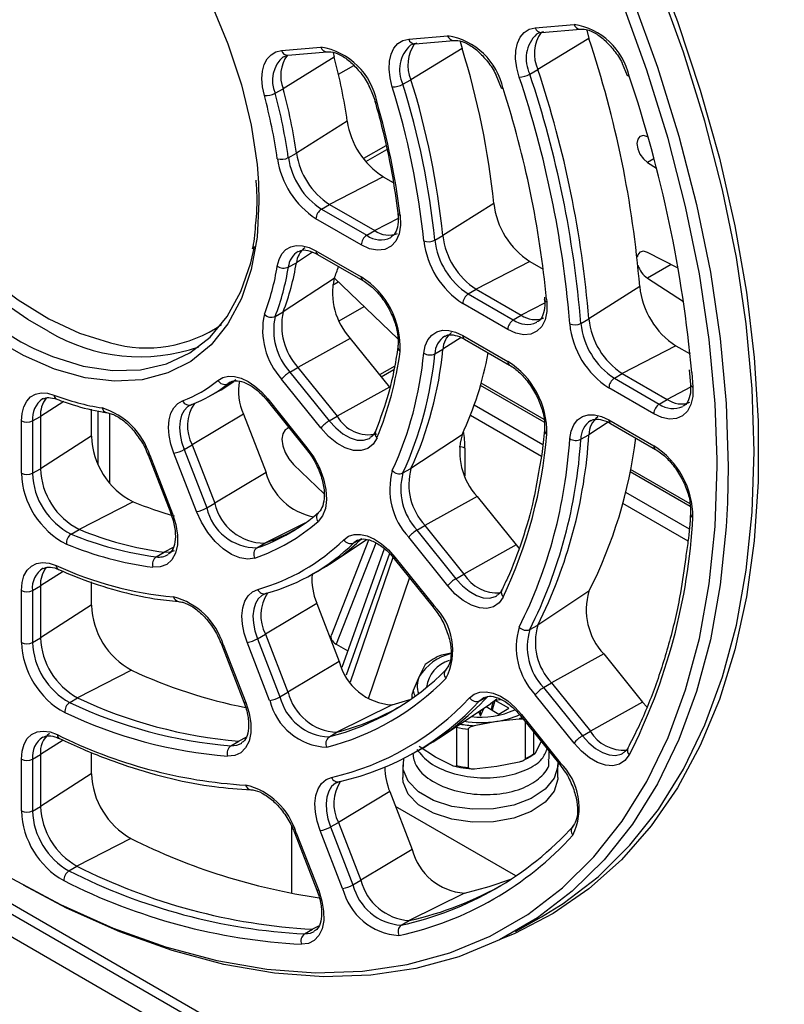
# Paper-space layout 'Sheet1' of a CAD drawing. Header units: millimetres. Extents: x -7 to 420, y -21 to 297.
# Tile 66 of 105: x 277 to 286, y 168 to 180. Entities that reach past the tile are written whole.
import ezdxf

# ---------------------------------------------------------------- set-up
doc = ezdxf.new("R2010")
doc.units = ezdxf.units.MM

psp = doc.layouts.new('Sheet1')

# ---------------------------------------------------------------- linework, layer by layer
at = {"color": 7, "linetype": 'Continuous', "lineweight": 25}
for p, q in [((283.12, 180.068), (283.612, 180.112)), ((283.2, 180.009), (283.692, 180.053)), ((283.772, 180.04), (283.8, 179.934)), ((281.52, 179.924), (282.013, 179.969)), ((281.6, 179.866), (282.093, 179.91)), ((282.172, 179.897), (282.195, 179.808)), ((283.8, 179.934), (283.154, 179.541)), ((279.912, 179.781), (280.408, 179.825)), ((279.992, 179.722), (280.488, 179.766)), ((280.564, 179.755), (280.577, 179.696)), ((282.195, 179.808), (281.549, 179.413)), ((280.577, 179.696), (279.932, 179.299)), ((279.936, 179.702), (279.992, 179.722)), ((284.221, 179.618), (284.285, 179.467)), ((282.622, 179.476), (282.691, 179.31)), ((283.052, 179.483), (283.154, 179.541)), ((281.447, 179.355), (281.549, 179.413)), ((279.83, 179.241), (279.932, 179.299)), ((280.743, 178.888), (280.099, 178.483)), ((284.546, 178.688), (284.54, 178.691)), ((279.997, 178.426), (280.099, 178.483)), ((281.231, 178.578), (280.947, 178.414)), ((284.54, 178.365), (284.653, 178.292)), ((281.196, 178.186), (280.517, 177.835)), ((281.196, 178.186), (281.325, 178.112)), ((280.417, 177.775), (280.517, 177.835)), ((280.417, 177.775), (280.99, 177.444)), ((280.517, 177.835), (281.09, 177.504)), ((282.596, 177.847), (281.953, 177.44)), ((280.92, 177.323), (280.347, 177.653)), ((280.99, 177.444), (281.09, 177.504)), ((281.295, 177.417), (281.301, 177.421)), ((281.851, 177.382), (281.953, 177.44)), ((280.347, 177.249), (280.92, 176.918)), ((280.368, 177.203), (280.941, 176.873)), ((283.053, 177.114), (282.374, 176.763)), ((283.053, 177.114), (283.223, 177.015)), ((284.928, 177.03), (284.54, 177.228)), ((279.997, 177.042), (280.099, 177.098)), ((280.577, 176.9), (279.932, 176.475)), ((280.579, 176.905), (281.382, 176.135)), ((284.54, 176.902), (284.997, 176.608)), ((282.274, 176.703), (282.374, 176.763)), ((282.374, 176.763), (282.943, 176.435)), ((284.443, 176.796), (283.799, 176.387)), ((282.274, 176.703), (282.843, 176.375)), ((283.236, 176.663), (283.238, 176.634)), ((283.238, 176.634), (283.238, 176.635)), ((280.641, 176.362), (280.956, 176.544)), ((282.773, 176.253), (282.204, 176.581)), ((279.83, 176.419), (279.932, 176.475)), ((282.843, 176.375), (282.943, 176.435)), ((283.697, 176.33), (283.799, 176.387)), ((280.779, 176.141), (280.118, 175.774)), ((280.779, 176.141), (281.275, 175.523)), ((282.204, 176.177), (282.773, 175.849)), ((282.225, 176.131), (282.794, 175.803)), ((281.851, 175.945), (281.953, 176.002)), ((284.901, 176.047), (284.222, 175.696)), ((284.901, 176.047), (285.079, 175.944)), ((280.017, 175.715), (280.118, 175.774)), ((280.118, 175.774), (280.614, 175.157)), ((281.343, 175.788), (281.151, 175.678)), ((285.07, 175.743), (285.086, 175.556)), ((280.408, 175.007), (279.912, 175.624)), ((280.017, 175.715), (280.513, 175.098)), ((284.122, 175.636), (284.222, 175.696)), ((284.122, 175.636), (284.689, 175.309)), ((284.222, 175.696), (284.79, 175.369)), ((279.205, 175.528), (279.308, 175.597)), ((279.26, 175.586), (279.231, 175.566)), ((281.275, 175.523), (280.614, 175.157)), ((283.233, 175.115), (282.437, 175.575)), ((284.62, 175.187), (284.052, 175.515)), ((276.899, 175.379), (276.889, 175.374)), ((278.982, 175.399), (279.083, 175.454)), ((279.737, 175.375), (280.233, 174.758)), ((284.689, 175.309), (284.79, 175.369)), ((277.505, 175.245), (277.505, 174.904)), ((278.775, 175.303), (278.75, 175.291)), ((279.73, 175.354), (280.226, 174.736)), ((265.757, 175.187), (285.825, 163.602)), ((276.76, 175.096), (276.862, 175.153)), ((276.862, 175.153), (276.862, 174.491)), ((279.428, 175.181), (278.78, 174.792)), ((279.428, 175.181), (279.715, 174.443)), ((280.513, 175.098), (280.614, 175.157)), ((276.62, 174.435), (276.62, 175.097)), ((276.76, 175.096), (276.76, 174.434)), ((280.002, 175.014), (279.979, 175.001)), ((284.052, 175.11), (284.62, 174.783)), ((284.073, 175.065), (284.641, 174.737)), ((277.505, 174.904), (276.862, 174.491)), ((282.195, 174.921), (281.549, 174.494)), ((283.697, 174.865), (283.799, 174.922)), ((278.678, 174.734), (278.78, 174.792)), ((278.78, 174.792), (279.067, 174.054)), ((266.486, 174.639), (327.92, 139.174)), ((278.222, 174.666), (278.509, 173.928)), ((278.245, 174.662), (278.531, 173.923)), ((278.834, 173.95), (278.548, 174.689)), ((278.678, 174.734), (278.965, 173.996)), ((280.226, 174.736), (280.284, 174.657)), ((276.76, 174.434), (276.862, 174.491)), ((280.062, 174.547), (280.449, 174.176)), ((281.447, 174.438), (281.549, 174.494)), ((266.288, 174.464), (327.722, 138.999)), ((279.715, 174.443), (279.067, 174.054)), ((285.08, 174.049), (284.327, 174.484)), ((282.387, 174.14), (281.726, 173.774)), ((282.387, 174.14), (282.88, 173.527)), ((278.034, 174.074), (277.349, 173.725)), ((278.965, 173.996), (279.067, 174.054)), ((281.625, 173.714), (281.726, 173.774)), ((281.726, 173.774), (282.219, 173.16)), ((277.249, 173.665), (277.349, 173.725)), ((282.013, 173.011), (281.52, 173.624)), ((281.625, 173.714), (282.118, 173.101)), ((279.599, 173.491), (279.698, 173.551)), ((281.013, 173.59), (280.542, 172.389)), ((280.553, 173.306), (280.987, 173.595)), ((280.824, 173.553), (280.926, 173.609)), ((280.874, 173.588), (280.824, 173.553)), ((282.88, 173.527), (282.219, 173.16)), ((282.88, 173.527), (282.915, 173.486)), ((278.326, 173.377), (278.426, 173.437)), ((281.21, 173.48), (280.675, 171.977)), ((281.345, 173.375), (281.838, 172.762)), ((281.338, 173.353), (281.831, 172.74)), ((280.266, 173.138), (280.367, 173.194)), ((282.118, 173.101), (282.219, 173.16)), ((276.76, 172.952), (276.862, 173.009)), ((276.862, 173.009), (276.862, 172.351)), ((277.505, 173.059), (277.505, 172.764)), ((276.62, 172.295), (276.62, 172.952)), ((276.76, 172.952), (276.76, 172.295)), ((279.722, 172.916), (279.678, 172.898)), ((283.8, 172.941), (283.154, 172.513)), ((277.505, 172.764), (276.862, 172.351)), ((280.357, 172.788), (279.709, 172.399)), ((280.357, 172.788), (280.641, 172.055)), ((281.831, 172.74), (281.888, 172.661)), ((283.052, 172.457), (283.154, 172.513)), ((279.607, 172.341), (279.709, 172.399)), ((279.709, 172.399), (279.993, 171.666)), ((276.76, 172.295), (276.862, 172.351)), ((279.15, 172.273), (279.435, 171.54)), ((279.173, 172.269), (279.458, 171.535)), ((279.761, 171.562), (279.476, 172.296)), ((279.607, 172.341), (279.891, 171.608)), ((280.602, 172.274), (280.75, 172.188)), ((282.056, 172.157), (281.936, 172.134)), ((283.987, 172.149), (283.326, 171.783)), ((283.987, 172.149), (284.479, 171.538)), ((280.641, 172.055), (279.993, 171.666)), ((281.73, 172.015), (281.654, 171.863)), ((278.014, 171.942), (277.331, 171.593)), ((281.654, 171.863), (281.578, 171.687)), ((283.225, 171.724), (283.326, 171.783)), ((283.326, 171.783), (283.818, 171.171)), ((279.891, 171.608), (279.993, 171.666)), ((283.612, 171.022), (283.12, 171.633)), ((283.225, 171.724), (283.717, 171.112)), ((277.231, 171.533), (277.331, 171.593)), ((281.31, 171.505), (280.61, 171.158)), ((281.558, 171.612), (281.558, 171.583)), ((281.9, 171.084), (282.553, 171.518)), ((282.418, 171.555), (282.519, 171.611)), ((282.572, 171.473), (282.59, 171.544)), ((282.61, 171.558), (282.574, 171.437)), ((282.788, 171.461), (282.615, 171.561)), ((282.619, 171.564), (282.681, 171.573)), ((284.479, 171.538), (283.818, 171.171)), ((284.479, 171.538), (284.531, 171.478)), ((282.402, 171.418), (282.427, 171.365)), ((282.427, 171.365), (282.474, 171.466)), ((282.427, 171.365), (282.427, 171.435)), ((282.498, 171.482), (282.66, 171.388)), ((282.66, 171.388), (282.788, 171.461)), ((282.945, 171.384), (283.437, 170.773)), ((282.35, 171.242), (282.634, 171.297)), ((282.634, 171.297), (282.918, 171.329)), ((282.938, 171.362), (283.43, 170.751)), ((282.993, 171.294), (282.993, 170.824)), ((280.511, 171.098), (280.61, 171.158)), ((282.124, 171.222), (282.124, 170.736)), ((282.275, 170.713), (282.275, 171.198)), ((283.104, 170.888), (283.104, 171.157)), ((283.717, 171.112), (283.818, 171.171)), ((277.101, 171.079), (277.102, 171.078)), ((279.27, 170.987), (279.369, 171.047)), ((279.402, 171.017), (279.41, 171.022)), ((283.2, 171.052), (283.124, 170.899)), ((277.505, 170.904), (277.505, 170.632)), ((281.549, 170.877), (281.651, 170.933)), ((281.861, 170.845), (281.653, 170.976)), ((283.297, 170.816), (283.297, 170.916)), ((276.62, 170.163), (276.62, 170.819)), ((276.76, 170.818), (276.862, 170.875)), ((276.76, 170.818), (276.76, 170.162)), ((276.862, 170.875), (276.862, 170.219)), ((282.069, 170.736), (281.861, 170.845)), ((282.918, 170.781), (282.634, 170.725)), ((277.505, 170.632), (276.862, 170.219)), ((281.447, 170.747), (281.447, 170.584)), ((282.634, 170.725), (282.35, 170.693)), ((283.407, 170.584), (283.407, 170.747)), ((283.43, 170.751), (283.488, 170.672)), ((280.655, 170.537), (280.599, 170.515)), ((279.522, 170.431), (279.524, 170.431)), ((281.281, 170.407), (280.633, 170.018)), ((281.281, 170.407), (281.564, 169.675)), ((276.76, 170.162), (276.862, 170.219)), ((282.877, 169.341), (281.353, 170.221)), ((280.531, 169.96), (280.633, 170.018)), ((280.633, 170.018), (280.916, 169.286)), ((280.074, 169.892), (280.358, 169.16)), ((280.097, 169.887), (280.381, 169.156)), ((280.684, 169.183), (280.4, 169.914)), ((280.531, 169.96), (280.815, 169.228)), ((278.003, 169.815), (277.321, 169.466)), ((281.564, 169.675), (280.916, 169.286)), ((277.221, 169.406), (277.321, 169.466)), ((280.815, 169.228), (280.916, 169.286)), ((282.224, 169.123), (281.525, 168.777)), ((281.426, 168.717), (281.525, 168.777)), ((282.873, 168.64), (283.201, 168.825)), ((280.202, 168.607), (280.302, 168.667))]:
    psp.add_line(p, q, dxfattribs=at)
at = {"color": 8, "linetype": 'Continuous', "lineweight": 25}
for p, q in [((280.632, 179.481), (280.825, 179.593)), ((280.977, 178.377), (281.242, 178.53)), ((284.622, 178.412), (284.54, 178.365)), ((279.62, 178.11), (279.626, 177.868)), ((281.387, 177.658), (281.09, 177.504)), ((280.302, 177.23), (280.099, 177.098)), ((284.84, 177.075), (284.54, 176.902)), ((280.555, 176.815), (280.629, 176.857)), ((283.264, 176.635), (283.267, 176.602)), ((283.24, 176.588), (282.943, 176.435)), ((283.557, 176.323), (283.554, 176.373)), ((282.184, 176.152), (281.953, 176.002)), ((281.171, 175.652), (281.333, 175.746)), ((285.101, 175.71), (285.115, 175.522)), ((279.231, 175.566), (279.268, 175.586)), ((283.234, 175.081), (282.429, 175.546)), ((285.086, 175.522), (284.79, 175.369)), ((277.156, 175.341), (276.862, 175.153)), ((282.35, 175.299), (283.217, 174.799)), ((277.592, 174.544), (277.592, 175.224)), ((277.733, 175.194), (277.733, 174.314)), ((283.198, 174.648), (282.301, 175.165)), ((284.044, 175.08), (283.799, 174.922)), ((282.231, 174.751), (282.231, 174.403)), ((285.422, 174.522), (285.422, 174.609)), ((285.081, 174.014), (284.321, 174.454)), ((284.264, 174.195), (285.068, 173.73)), ((285.054, 173.576), (284.227, 174.053)), ((280.205, 173.801), (279.698, 173.551)), ((281.103, 173.552), (280.602, 172.274)), ((278.539, 173.494), (278.426, 173.437)), ((281.275, 173.42), (280.727, 171.882)), ((280.784, 171.796), (281.322, 173.371)), ((277.15, 173.193), (276.862, 173.009)), ((281.53, 173.114), (281.006, 171.58)), ((282.472, 171.461), (282.471, 171.464)), ((277.148, 171.058), (276.862, 170.875)), ((279.46, 171.093), (279.369, 171.047)), ((280.041, 169.121), (280.041, 169.965)), ((280.38, 168.707), (280.302, 168.667))]:
    psp.add_line(p, q, dxfattribs=at)
at = {"color": 8, "linetype": 'Continuous', "lineweight": 25, "flags": 128}
for points in [[(277.223, 189.752), (277.864, 189.298), (278.528, 188.768), (279.182, 188.189), (279.821, 187.562), (280.441, 186.892), (281.039, 186.181), (281.612, 185.435), (282.156, 184.657), (282.669, 183.851), (283.148, 183.022), (283.589, 182.175), (283.991, 181.315), (284.351, 180.445), (284.667, 179.572), (284.938, 178.7), (285.161, 177.833), (285.336, 176.977), (285.462, 176.137), (285.538, 175.317), (285.563, 174.521), (285.554, 174.06)], [(273.423, 181.92), (273.411, 181.767), (273.411, 181.306), (273.462, 180.821), (273.563, 180.317), (273.712, 179.804), (273.908, 179.29), (274.146, 178.783), (274.424, 178.293), (274.735, 177.826), (275.076, 177.39), (275.441, 176.994), (275.823, 176.642), (276.216, 176.342), (276.615, 176.097), (276.777, 176.014)], [(276.96, 176.231), (276.7, 176.379), (276.303, 176.652), (275.915, 176.978), (275.541, 177.353), (275.188, 177.769), (274.861, 178.221), (274.566, 178.701), (274.308, 179.2), (274.091, 179.711), (273.918, 180.225), (273.793, 180.734), (273.716, 181.229), (273.691, 181.703)], [(281.093, 179.141), (281.094, 179.139), (281.099, 179.134), (281.108, 179.13), (281.119, 179.128)], [(279.626, 177.868), (279.601, 177.422), (279.526, 177.012), (279.403, 176.644), (279.233, 176.325), (279.019, 176.059), (278.764, 175.85), (278.473, 175.703), (278.15, 175.618), (277.8, 175.598), (277.428, 175.643), (277.041, 175.751), (276.645, 175.922), (276.245, 176.153), (275.886, 176.41)], [(279.737, 175.375), (279.732, 175.366), (279.729, 175.359), (279.729, 175.354), (279.73, 175.354)], [(278.75, 175.291), (278.722, 175.273), (278.679, 175.227), (278.647, 175.168), (278.628, 175.096), (278.621, 175.014), (278.628, 174.925), (278.647, 174.83), (278.678, 174.734)], [(280.513, 175.098), (280.597, 175.007), (280.686, 174.934), (280.778, 174.883), (280.867, 174.855), (280.949, 174.853), (281.022, 174.876), (281.031, 174.881)], [(280.233, 174.758), (280.228, 174.749), (280.225, 174.742), (280.225, 174.737), (280.226, 174.736)], [(278.245, 174.662), (278.234, 174.661), (278.227, 174.662), (278.223, 174.665), (278.222, 174.666)], [(275.485, 169.951), (275.774, 169.754), (276.445, 169.338), (277.116, 168.979), (277.783, 168.681), (278.443, 168.444), (279.091, 168.271), (279.725, 168.161), (280.34, 168.116), (280.934, 168.135), (281.502, 168.22), (282.042, 168.368), (282.551, 168.58), (283.026, 168.854), (283.464, 169.189), (283.862, 169.583), (284.219, 170.033), (284.533, 170.537), (284.802, 171.093), (285.023, 171.696), (285.197, 172.345), (285.322, 173.035), (285.397, 173.761), (285.422, 174.522)], [(278.531, 173.923), (278.521, 173.923), (278.513, 173.924), (278.509, 173.927), (278.509, 173.928)], [(281.338, 173.353), (281.337, 173.354), (281.337, 173.359), (281.34, 173.366), (281.345, 173.375)], [(282.118, 173.101), (282.199, 173.012), (282.286, 172.941), (282.376, 172.889), (282.463, 172.86), (282.544, 172.855), (282.616, 172.874), (282.634, 172.884)], [(279.678, 172.898), (279.664, 172.889), (279.617, 172.846), (279.581, 172.787), (279.559, 172.715), (279.55, 172.631), (279.555, 172.539), (279.574, 172.441), (279.607, 172.341)], [(281.831, 172.74), (281.83, 172.741), (281.83, 172.746), (281.833, 172.753), (281.838, 172.762)], [(279.15, 172.273), (279.151, 172.272), (279.155, 172.27), (279.163, 172.268), (279.173, 172.269)], [(279.435, 171.54), (279.436, 171.539), (279.44, 171.536), (279.447, 171.535), (279.458, 171.535)], [(282.938, 171.362), (282.938, 171.363), (282.937, 171.368), (282.94, 171.375), (282.945, 171.384)], [(282.953, 171.344), (282.947, 171.342), (282.918, 171.329)], [(279.27, 170.987), (279.347, 170.994), (279.402, 171.017)], [(283.717, 171.112), (283.797, 171.024), (283.883, 170.953), (283.971, 170.902), (284.057, 170.872), (284.138, 170.866), (284.21, 170.882), (284.233, 170.894)], [(283.43, 170.751), (283.429, 170.752), (283.429, 170.757), (283.432, 170.764), (283.437, 170.773)], [(280.599, 170.515), (280.595, 170.513), (280.545, 170.471), (280.508, 170.412), (280.484, 170.339), (280.474, 170.255), (280.479, 170.161), (280.498, 170.062), (280.531, 169.96)], [(280.097, 169.887), (280.086, 169.887), (280.079, 169.888), (280.075, 169.891), (280.074, 169.892)], [(280.381, 169.156), (280.37, 169.155), (280.363, 169.157), (280.359, 169.159), (280.358, 169.16)], [(280.202, 168.607), (280.277, 168.617), (280.326, 168.638)]]:
    psp.add_lwpolyline(points, dxfattribs=at)
at = {"color": 7, "linetype": 'Continuous', "lineweight": 25, "flags": 128}
for points in [[(285.422, 174.609), (285.397, 175.311), (285.322, 176.125), (285.197, 176.958), (285.023, 177.808), (284.802, 178.667), (284.533, 179.533), (284.219, 180.399), (283.862, 181.262), (283.464, 182.116), (283.026, 182.956), (282.551, 183.778), (282.042, 184.578), (281.502, 185.35), (280.934, 186.091), (280.34, 186.795), (279.725, 187.461), (279.091, 188.082), (278.443, 188.657), (277.783, 189.182), (277.116, 189.654), (277.087, 189.673)], [(275.384, 183.78), (275.462, 183.766), (275.849, 183.657), (276.245, 183.486), (276.645, 183.255), (277.041, 182.969), (277.428, 182.63), (277.8, 182.246), (278.15, 181.822), (278.473, 181.364), (278.764, 180.88), (279.019, 180.378), (279.233, 179.865), (279.403, 179.349), (279.526, 178.839), (279.601, 178.342), (279.62, 178.11)], [(273.926, 182.516), (273.888, 182.341), (273.838, 181.924), (273.838, 181.474), (273.888, 181), (273.987, 180.508), (274.133, 180.007), (274.324, 179.505), (274.556, 179.011), (274.827, 178.531), (275.131, 178.075), (275.464, 177.65), (275.82, 177.263), (276.193, 176.92), (276.578, 176.626), (276.967, 176.387), (277.354, 176.207), (277.733, 176.088), (277.747, 176.084)], [(284.588, 181.012), (284.92, 180.147), (285.208, 179.281), (285.451, 178.419), (285.646, 177.565), (285.794, 176.724), (285.892, 175.9), (285.942, 175.099), (285.942, 174.324), (285.892, 173.58), (285.794, 172.871), (285.646, 172.2), (285.451, 171.572), (285.208, 170.989), (284.92, 170.455), (284.588, 169.974), (284.214, 169.546), (283.8, 169.176), (283.348, 168.864), (282.861, 168.613), (282.687, 168.542)], [(283.201, 168.825), (283.476, 168.994), (283.917, 169.331), (284.319, 169.728), (284.679, 170.182), (284.996, 170.691), (285.266, 171.251), (285.49, 171.859), (285.665, 172.513), (285.791, 173.209), (285.867, 173.942), (285.892, 174.708), (285.867, 175.504), (285.791, 176.324), (285.665, 177.165), (285.49, 178.021), (285.266, 178.887), (284.996, 179.76), (284.679, 180.634)], [(282.918, 179.445), (282.888, 179.563), (282.873, 179.676), (282.876, 179.781), (282.895, 179.874), (282.931, 179.951), (282.982, 180.01), (283.045, 180.05), (283.12, 180.068)], [(283.225, 180.017), (283.161, 180.001), (283.138, 179.99)], [(281.312, 179.32), (281.284, 179.436), (281.272, 179.546), (281.277, 179.647), (281.297, 179.737), (281.333, 179.812), (281.383, 179.869), (281.446, 179.907), (281.52, 179.924)], [(281.625, 179.873), (281.562, 179.858), (281.542, 179.849)], [(279.694, 179.211), (279.672, 179.321), (279.664, 179.426), (279.671, 179.521), (279.693, 179.605), (279.73, 179.675), (279.78, 179.729), (279.841, 179.764), (279.912, 179.781)], [(284.31, 179.457), (284.299, 179.459), (284.291, 179.461), (284.286, 179.465), (284.285, 179.467)], [(282.715, 179.299), (282.704, 179.301), (282.696, 179.304), (282.692, 179.308), (282.691, 179.31)], [(284.54, 178.691), (284.489, 178.706), (284.445, 178.695), (284.417, 178.66), (284.407, 178.605), (284.417, 178.539), (284.445, 178.471), (284.489, 178.41), (284.54, 178.365)], [(281.412, 177.698), (281.416, 177.572), (281.398, 177.462), (281.357, 177.371), (281.297, 177.305), (281.219, 177.265), (281.127, 177.255), (281.026, 177.275), (280.92, 177.323)], [(276.777, 176.014), (277.012, 175.912), (277.4, 175.79), (277.774, 175.733), (278.128, 175.742), (278.455, 175.817), (278.75, 175.956), (279.008, 176.157), (279.225, 176.417), (279.398, 176.732), (279.524, 177.096), (279.57, 177.303)], [(279.858, 177.055), (279.88, 177.14), (279.916, 177.21), (279.966, 177.263), (280.027, 177.299), (280.098, 177.316), (280.177, 177.313), (280.261, 177.29), (280.347, 177.249)], [(284.54, 177.228), (284.489, 177.243), (284.445, 177.232), (284.417, 177.197), (284.409, 177.169)], [(283.267, 176.602), (283.267, 176.482), (283.246, 176.377), (283.204, 176.292), (283.143, 176.23), (283.066, 176.194), (282.976, 176.186), (282.877, 176.206), (282.773, 176.253)], [(281.711, 175.955), (281.729, 176.046), (281.764, 176.123), (281.812, 176.182), (281.874, 176.223), (281.946, 176.243), (282.028, 176.242), (282.114, 176.22), (282.204, 176.177)], [(279.107, 175.609), (279.168, 175.645), (279.239, 175.662), (279.318, 175.659), (279.401, 175.637), (279.488, 175.596), (279.574, 175.538), (279.658, 175.463), (279.737, 175.375)], [(285.115, 175.522), (285.113, 175.405), (285.09, 175.303), (285.046, 175.22), (284.985, 175.161), (284.908, 175.127), (284.819, 175.12), (284.722, 175.14), (284.62, 175.187)], [(276.62, 175.097), (276.628, 175.192), (276.65, 175.276), (276.687, 175.346), (276.737, 175.399), (276.798, 175.434), (276.87, 175.45), (276.949, 175.447), (277.032, 175.424)], [(278.548, 174.689), (278.511, 174.801), (278.489, 174.911), (278.481, 175.015), (278.489, 175.11), (278.512, 175.194), (278.549, 175.263), (278.599, 175.316), (278.66, 175.351)], [(283.557, 174.873), (283.574, 174.968), (283.607, 175.048), (283.655, 175.111), (283.717, 175.154), (283.79, 175.175), (283.872, 175.175), (283.961, 175.153), (284.052, 175.11)], [(280.005, 175.011), (280.004, 175.011), (279.957, 174.984), (279.927, 174.933), (279.917, 174.864), (279.927, 174.782), (279.957, 174.697), (280.004, 174.616), (280.062, 174.547)], [(281.119, 174.884), (281.069, 174.803), (281.001, 174.748), (280.917, 174.722), (280.821, 174.724), (280.717, 174.756), (280.61, 174.816), (280.506, 174.901), (280.408, 175.007)], [(280.233, 174.758), (280.319, 174.636), (280.39, 174.503), (280.442, 174.365), (280.473, 174.23), (280.481, 174.102), (280.467, 173.989), (280.43, 173.894), (280.373, 173.823)], [(285.554, 174.06), (285.538, 173.755), (285.462, 173.022), (285.336, 172.327), (285.161, 171.674), (284.938, 171.065), (284.667, 170.505), (284.351, 169.997), (283.991, 169.543), (283.589, 169.147), (283.148, 168.809), (282.669, 168.533), (282.156, 168.319), (281.612, 168.17), (281.039, 168.085), (280.441, 168.065), (279.821, 168.11), (279.182, 168.221), (278.528, 168.396), (277.864, 168.635), (277.191, 168.935), (276.645, 169.222)], [(278.531, 173.923), (278.574, 173.786), (278.595, 173.653), (278.594, 173.531), (278.57, 173.425), (278.524, 173.34), (278.459, 173.28), (278.377, 173.249), (278.283, 173.246)], [(279.574, 173.361), (279.484, 173.347), (279.384, 173.363), (279.278, 173.407), (279.172, 173.479), (279.07, 173.573), (278.977, 173.687), (278.897, 173.815), (278.834, 173.95)], [(280.698, 173.594), (280.758, 173.637), (280.83, 173.659), (280.91, 173.661), (280.996, 173.641), (281.086, 173.601), (281.176, 173.542), (281.263, 173.466), (281.345, 173.375)], [(278.426, 173.437), (278.506, 173.439), (278.559, 173.457)], [(276.62, 172.952), (276.628, 173.051), (276.652, 173.138), (276.692, 173.208), (276.746, 173.261), (276.812, 173.294), (276.887, 173.307), (276.971, 173.298), (277.059, 173.269)], [(282.715, 172.869), (282.664, 172.795), (282.594, 172.746), (282.51, 172.724), (282.415, 172.73), (282.314, 172.764), (282.21, 172.824), (282.108, 172.907), (282.013, 173.011)], [(279.476, 172.296), (279.438, 172.412), (279.416, 172.526), (279.41, 172.633), (279.42, 172.731), (279.446, 172.816), (279.487, 172.884), (279.543, 172.935), (279.61, 172.966)], [(282.29, 171.595), (282.35, 171.641), (282.421, 171.667), (282.502, 171.671), (282.59, 171.653), (282.681, 171.613), (282.773, 171.554), (282.862, 171.477), (282.945, 171.384)], [(279.458, 171.535), (279.5, 171.401), (279.521, 171.271), (279.521, 171.151), (279.5, 171.046), (279.457, 170.961), (279.396, 170.9), (279.319, 170.864), (279.229, 170.856)], [(281.31, 171.505), (281.522, 171.568), (281.551, 171.578)], [(282.473, 171.597), (282.469, 171.595), (282.418, 171.555)], [(282.634, 171.575), (282.584, 171.54), (282.553, 171.518)], [(276.62, 170.819), (276.629, 170.919), (276.654, 171.007), (276.695, 171.078), (276.75, 171.131), (276.818, 171.163), (276.897, 171.173), (276.983, 171.162), (277.073, 171.128)], [(284.31, 170.871), (284.256, 170.8), (284.187, 170.754), (284.103, 170.734), (284.009, 170.742), (283.908, 170.776), (283.806, 170.836), (283.706, 170.919), (283.612, 171.022)], [(283.405, 170.782), (283.406, 170.727), (283.361, 170.576), (283.246, 170.437), (283.071, 170.32), (282.848, 170.236), (282.593, 170.189), (282.327, 170.184), (282.067, 170.221), (281.835, 170.296), (281.646, 170.405), (281.515, 170.539), (281.452, 170.689), (281.457, 170.828)], [(280.4, 169.914), (280.362, 170.033), (280.339, 170.149), (280.334, 170.258), (280.345, 170.357), (280.373, 170.442), (280.417, 170.51), (280.475, 170.559), (280.545, 170.587)], [(283.407, 170.584), (283.406, 170.564), (283.361, 170.412), (283.246, 170.273), (283.071, 170.157), (282.848, 170.073), (282.593, 170.026), (282.327, 170.021), (282.067, 170.057), (281.835, 170.133), (281.646, 170.242), (281.515, 170.376), (281.452, 170.526), (281.447, 170.584)], [(282.224, 169.123), (282.54, 169.206), (282.814, 169.299)], [(280.381, 169.156), (280.423, 169.023), (280.444, 168.895), (280.445, 168.777), (280.425, 168.672), (280.384, 168.587), (280.325, 168.524), (280.251, 168.487), (280.163, 168.476)]]:
    psp.add_lwpolyline(points, dxfattribs=at)
at = {"color": 7, "linetype": 'Continuous', "lineweight": 25}
for centre, radius, start, end in [((283.475, 179.267), 0.856, 12.8805, 80.782), ((283.581, 179.74), 0.471, 144.7983, 205.0417), ((281.97, 179.6), 0.461, 144.364, 203.9242), ((281.872, 179.118), 0.862, 12.1324, 80.6156), ((271.183, 175.717), 13.303, 4.65, 18.4794), ((280.346, 179.463), 0.445, 144.2644, 201.5851), ((280.262, 178.965), 0.873, 10.7733, 80.328), ((272.735, 176.851), 9.911, 5.7705, 17.3588), ((274.292, 177.989), 6.513, 7.9367, 15.1928), ((282.908, 179.738), 0.293, 271.9803, 299.4193), ((270.375, 175.247), 13.366, 4.65, 18.4793), ((270.474, 175.303), 13.369, 4.65, 18.4793), ((281.313, 179.594), 0.273, 269.8695, 299.3176), ((271.927, 176.38), 9.974, 5.7707, 17.3586), ((272.026, 176.436), 9.977, 5.7707, 17.3587), ((270.339, 175.243), 13.263, 4.8853, 18.4717), ((268.939, 174.255), 16.227, 5.1443, 18.6983), ((279.712, 179.454), 0.243, 265.8614, 299.0886), ((273.485, 177.518), 6.575, 7.9364, 15.1929), ((273.583, 177.575), 6.579, 7.9368, 15.1927), ((271.919, 176.384), 9.842, 5.7705, 17.3588), ((270.574, 175.409), 12.749, 5.5213, 17.7677), ((273.476, 177.523), 6.443, 7.9362, 15.193), ((272.145, 176.547), 9.338, 7.0815, 16.0479), ((281.748, 179.04), 1.017, 188.5519, 237.0965), ((281.027, 178.623), 0.938, 188.552, 237.0964), ((279.911, 178.588), 0.183, 253.232, 298.0424), ((280.944, 178.576), 1.098, 188.5522, 237.0963), ((280.929, 178.566), 0.942, 188.5524, 237.0961), ((280.501, 177.646), 0.154, 123.2303, 177.3468), ((283.602, 177.965), 1.013, 186.6895, 237.1547), ((281.267, 177.749), 0.302, 234.1589, 291.7138), ((281.074, 177.316), 0.154, 123.2303, 177.3468), ((281.771, 177.535), 0.172, 249.7352, 297.6585), ((282.798, 177.501), 1.094, 186.6895, 237.1546), ((282.783, 177.492), 0.939, 186.6892, 237.1548), ((282.881, 177.548), 0.935, 186.6892, 237.1548), ((280.362, 177.073), 0.264, 126.0889, 174.6112), ((276.894, 177.522), 3, 338.9575, 351.0449), ((276.973, 177.518), 3.062, 338.9577, 351.0446), ((279.939, 177.164), 0.135, 233.1614, 295.3772), ((277.073, 177.575), 3.063, 338.958, 351.044), ((278.054, 177.886), 2.71, 338.661, 342.0513), ((284.723, 177.162), 0.318, 197.2211, 234.9261), ((281.408, 176.714), 0.851, 167.3485, 222.3619), ((280.364, 176.029), 1.049, 357.0963, 57.9689), ((285.448, 176.897), 1.011, 185.7171, 237.1978), ((282.358, 176.574), 0.154, 123.2303, 177.3468), ((280.591, 176.244), 0.919, 167.3487, 222.3616), ((279.781, 176.529), 0.121, 223.9926, 293.9888), ((280.6, 176.246), 0.788, 167.3488, 222.3615), ((280.698, 176.303), 0.785, 167.3486, 222.3616), ((282.927, 176.246), 0.154, 123.2303, 177.3468), ((283.12, 176.681), 0.303, 234.3018, 291.5708), ((284.727, 176.48), 0.932, 185.7172, 237.1977), ((283.62, 176.479), 0.167, 247.9784, 297.4512), ((284.643, 176.432), 1.092, 185.7171, 237.1978), ((284.629, 176.423), 0.936, 185.7172, 237.1977), ((278.123, 178.168), 2.259, 239.019, 289.1591), ((282.229, 175.993), 0.276, 126.8568, 178.2578), ((277.315, 176.436), 4.658, 335.358, 354.6442), ((277.097, 176.547), 4.352, 337.5356, 352.4666), ((277.136, 176.384), 4.595, 335.3578, 354.6445), ((277.215, 176.38), 4.656, 335.3581, 354.6442), ((281.789, 176.072), 0.141, 236.0815, 295.8195), ((278.278, 176.749), 4.322, 334.9829, 349.4377), ((282.209, 174.953), 1.059, 358.7312, 57.7682), ((278.276, 176.923), 1.676, 298.7838, 309.0486), ((280.209, 175.386), 0.381, 120.3189, 141.2329), ((284.206, 175.508), 0.154, 123.2303, 177.3468), ((278.073, 176.883), 1.641, 290.9611, 309.0497), ((278.176, 176.866), 1.674, 290.961, 309.0495), ((279.193, 175.657), 0.0983, 208.7873, 292.5087), ((280.088, 175.47), 0.72, 169.4474, 203.637), ((277.2, 175.175), 0.339, 141.7732, 183.6732), ((278.109, 178.223), 2.999, 248.9597, 261.0487), ((284.967, 175.616), 0.304, 234.3812, 291.4915), ((277.369, 174.383), 0.919, 17.6365, 72.6548), ((278.741, 175.383), 0.0869, 201.1777, 292.767), ((279.233, 175.03), 0.512, 145.8856, 207.6427), ((284.774, 175.18), 0.154, 123.2303, 177.3468), ((281.016, 175.383), 0.461, 209.4372, 282.3905), ((284.083, 174.922), 0.283, 127.2883, 180.0541), ((276.691, 175.234), 0.154, 242.6581, 296.7651), ((280.706, 174.768), 0.381, 120.3205, 141.2291), ((278.476, 174.938), 0.971, 182.0306, 242.9043), ((282.991, 174.703), 0.826, 164.6758, 222.9746), ((277.34, 175.413), 5.947, 334.6714, 355.3309), ((277.379, 175.251), 6.19, 333.4994, 356.5028), ((277.458, 175.247), 6.251, 333.4995, 356.5028), ((277.558, 175.303), 6.253, 333.4994, 356.5028), ((283.634, 174.994), 0.144, 237.6261, 296.0499), ((278.568, 175.6), 5.869, 333.0654, 352.9573), ((284.051, 173.883), 1.064, 359.6165, 57.6702), ((278.49, 175.066), 0.382, 278.7776, 299.675), ((277.757, 174.523), 0.896, 182.0304, 242.9044), ((282.284, 174.293), 0.762, 164.6757, 222.9747), ((277.668, 174.472), 1.049, 182.0304, 242.9044), ((276.691, 174.572), 0.154, 242.6581, 296.7651), ((277.659, 174.466), 0.9, 182.0304, 242.9043), ((280.463, 174.646), 0.776, 195.1871, 258.9654), ((282.173, 174.232), 0.892, 164.6758, 222.9746), ((281.4, 174.545), 0.117, 221.4284, 293.6313), ((282.185, 174.236), 0.765, 164.6754, 222.9749), ((279.829, 178.496), 4.773, 247.8983, 254.5458), ((278.776, 174.327), 0.382, 278.7763, 299.6749), ((279.599, 174.142), 0.651, 192.9497, 270.0004), ((279.698, 174.199), 0.648, 192.9494, 270.0006), ((278.84, 175.716), 2.352, 288.8462, 311.1647), ((280.439, 173.878), 0.0856, 127.1295, 219.7125), ((277.584, 174.283), 7.542, 333.0956, 356.9067), ((278.803, 175.619), 2.385, 288.8461, 311.1645), ((277.327, 173.552), 0.137, 124.4451, 185.6986), ((278.888, 177.629), 4.289, 247.5374, 262.4711), ((278.988, 177.688), 4.288, 247.5373, 262.4712), ((278.935, 175.784), 2.36, 288.8619, 299.7752), ((281.817, 173.385), 0.381, 120.3191, 141.2304), ((278.853, 177.559), 4.35, 247.5373, 262.4712), ((278.928, 175.402), 2.53, 285.6242, 314.3865), ((279.031, 175.385), 2.564, 285.6241, 314.3867), ((279.127, 175.447), 2.572, 298.8202, 314.3757), ((280.785, 173.647), 0.102, 211.0975, 292.6005), ((278.396, 173.281), 0.119, 126.1507, 197.0319), ((279.66, 173.412), 0.0997, 127.4566, 210.305), ((278.974, 177.444), 4.594, 245.3594, 264.6491), ((277.195, 173.032), 0.334, 140.3143, 183.9443), ((281.068, 173.089), 0.772, 174.9882, 202.8648), ((282.643, 173.415), 0.495, 211.0039, 274.3434), ((282.31, 172.772), 0.381, 120.3172, 141.2342), ((276.691, 173.089), 0.154, 242.6581, 296.7651), ((279.689, 172.993), 0.0835, 198.9333, 293.0406), ((280.161, 172.638), 0.512, 146.663, 207.7897), ((284.579, 172.707), 0.813, 163.2565, 223.3178), ((278.485, 172.802), 0.98, 182.2315, 241.2692), ((278.32, 172.007), 0.892, 17.0235, 75.3279), ((281.298, 172.198), 0.78, 332.6026, 46.2485), ((283.872, 172.297), 0.75, 163.2563, 223.318), ((283.759, 172.236), 0.878, 163.2563, 223.3179), ((283.006, 172.563), 0.115, 220.1309, 293.4613), ((283.773, 172.24), 0.753, 163.256, 223.3181), ((277.678, 172.336), 1.059, 182.2313, 241.2693), ((276.691, 172.432), 0.154, 242.6581, 296.7651), ((277.668, 172.33), 0.908, 182.2313, 241.2692), ((277.766, 172.387), 0.905, 182.2315, 241.2692), ((279.418, 172.673), 0.382, 278.7735, 299.6776), ((282.214, 171.51), 0.662, 103.8151, 147.7679), ((282.229, 171.389), 0.801, 111.4782, 128.5164), ((281.343, 172.227), 0.722, 193.7482, 267.4034), ((282.141, 171.682), 0.397, 105.6864, 173.4214), ((280.701, 177.735), 6.386, 245.1125, 258.7588), ((279.692, 174.24), 3.246, 284.6132, 315.3976), ((282.053, 171.894), 0.0829, 126.8892, 221.4969), ((279.656, 174.142), 3.28, 284.6131, 315.3976), ((281.903, 171.743), 0.276, 154.3657, 200.5985), ((280.641, 171.824), 0.666, 193.7479, 267.4037), ((283.418, 171.394), 0.381, 120.3194, 141.2302), ((277.311, 171.416), 0.142, 124.0941, 183.3529), ((279.748, 176.852), 5.884, 244.6725, 265.336), ((279.848, 176.91), 5.882, 244.6724, 265.336), ((279.703, 171.939), 0.382, 278.7753, 299.6768), ((280.519, 171.748), 0.78, 193.7482, 267.4034), ((280.541, 171.767), 0.669, 193.748, 267.4037), ((279.781, 173.926), 3.425, 282.8937, 317.1171), ((279.883, 173.909), 3.459, 282.8938, 317.1169), ((281.873, 171.708), 0.329, 196.8415, 201.1889), ((279.974, 173.976), 3.475, 298.8515, 317.0966), ((282.378, 171.65), 0.103, 212.3019, 292.6715), ((279.712, 176.781), 5.945, 244.6725, 265.336), ((279.787, 174.312), 3.259, 284.6298, 300.137), ((282.43, 172.414), 1.064, 263.502, 294.0229), ((282.479, 172.371), 1.086, 278.2022, 294.2884), ((282.427, 172.649), 1.367, 261.2944, 278.709), ((277.164, 170.905), 0.304, 128.4302, 185.6985), ((279.834, 176.666), 6.188, 243.5003, 266.5081), ((282.417, 172.616), 1.425, 258.1253, 264.2894), ((284.243, 171.428), 0.497, 211.1461, 274.1619), ((280.573, 171.017), 0.102, 127.3693, 208.4598), ((283.909, 170.783), 0.381, 120.3191, 141.2323), ((279.339, 170.894), 0.116, 126.4277, 199.0551), ((282.651, 171.489), 0.756, 296.7319, 307.0917), ((282.634, 171.573), 0.831, 295.579, 304.4156), ((276.691, 170.955), 0.154, 242.6581, 296.7651), ((282.885, 170.204), 0.792, 333.9935, 45.8334), ((278.49, 170.672), 0.985, 182.3296, 240.3837), ((282.055, 170.722), 0.836, 180.26, 202.1213), ((282.418, 172.062), 1.371, 255.262, 267.1527), ((282.417, 172.131), 1.425, 258.1253, 264.2894), ((280.623, 170.612), 0.0817, 197.7751, 293.2217), ((281.083, 170.257), 0.51, 146.6367, 207.9255), ((279.256, 169.635), 0.878, 16.6799, 76.7478), ((277.683, 170.206), 1.064, 182.3295, 240.3837), ((276.691, 170.3), 0.154, 242.6581, 296.7651), ((277.672, 170.199), 0.913, 182.3296, 240.3837), ((277.77, 170.256), 0.909, 182.3296, 240.3837), ((280.342, 170.291), 0.382, 278.7763, 299.6749), ((280.543, 172.766), 4.144, 282.3033, 317.7074), ((283.657, 169.912), 0.0814, 126.7279, 222.478), ((281.519, 176.825), 7.842, 243.3617, 261.7166), ((280.507, 172.668), 4.178, 282.3033, 317.7074), ((282.275, 169.855), 0.733, 194.1635, 266.0121), ((277.302, 169.286), 0.144, 123.8956, 182.0389), ((280.605, 176.075), 7.479, 243.0965, 266.912), ((280.704, 176.134), 7.477, 243.0965, 266.912), ((280.569, 176.005), 7.54, 243.0965, 266.912), ((281.572, 169.452), 0.677, 194.1633, 266.0123), ((280.626, 169.56), 0.382, 278.7778, 299.6733), ((281.452, 169.377), 0.792, 194.1635, 266.012), ((281.473, 169.394), 0.679, 194.1634, 266.0121), ((280.636, 172.847), 4.166, 282.3301, 300.3276), ((281.489, 168.634), 0.104, 127.3067, 207.4359), ((280.27, 168.515), 0.114, 126.5668, 200.1535)]:
    psp.add_arc(centre, radius, start, end, dxfattribs=at)
at = {"color": 8, "linetype": 'Continuous', "lineweight": 25}
for centre, radius, start, end in [((283.691, 180.136), 0.0829, 196.9315, 270.1905), ((283.441, 179.678), 0.435, 134.119, 206.6173), ((283.2, 180.092), 0.0829, 196.9329, 270.1896), ((281.828, 179.538), 0.423, 132.6172, 205.6173), ((281.599, 179.949), 0.0829, 196.9328, 270.1894), ((282.092, 179.993), 0.0829, 196.9315, 270.1903), ((279.989, 179.802), 0.0802, 195.4443, 271.6778), ((280.486, 179.846), 0.0802, 195.4454, 271.6768), ((280.202, 179.402), 0.405, 131.3383, 203.3661), ((281.421, 177.736), 0.0395, 193.4287, 255.5718), ((281.165, 177.684), 0.297, 233.7685, 295.872), ((280.255, 177.019), 0.259, 120.8406, 174.9439), ((280.395, 177.243), 0.048, 172.814, 235.8749), ((280.968, 176.912), 0.0481, 172.8502, 235.8182), ((283.28, 176.643), 0.0427, 191.4186, 252.4041), ((283.019, 176.618), 0.3, 234.0569, 294.1959), ((278.205, 177.678), 1.658, 253.9802, 304.8831), ((282.122, 175.938), 0.272, 122.1641, 178.594), ((282.253, 176.172), 0.0494, 173.7635, 234.9254), ((281.444, 176.028), 0.0607, 177.8787, 237.9315), ((282.823, 175.843), 0.0494, 173.7804, 234.6788), ((285.13, 175.564), 0.0443, 190.0473, 250.7809), ((277.06, 175.126), 0.301, 124.5958, 185.7662), ((277.093, 175.426), 0.0607, 182.3338, 245.2741), ((277.714, 175.273), 0.073, 190.3005, 256.2676), ((284.866, 175.553), 0.301, 234.1278, 294.2382), ((283.976, 174.867), 0.279, 122.9998, 180.3791), ((284.1, 175.104), 0.048, 172.814, 235.8749), ((281.168, 174.94), 0.0741, 160.9147, 228.8879), ((283.296, 174.979), 0.0572, 178.998, 240.2562), ((282.162, 174.619), 0.149, 62.6174, 91.52), ((284.668, 174.777), 0.0481, 172.8502, 235.8182), ((285.141, 173.925), 0.0554, 180.4129, 241.5297), ((278.362, 173.596), 0.222, 260.7743, 301.4792), ((277.116, 173.268), 0.0567, 179.5278, 242.1439), ((277.055, 172.983), 0.297, 122.8767, 186.0999), ((282.768, 172.926), 0.0768, 157.9551, 227.1375), ((278.621, 172.887), 0.0765, 192.5275, 260.0166), ((281.884, 171.736), 0.31, 189.1096, 203.4424), ((282.422, 172.652), 1.413, 259.6472, 267.0562), ((277.128, 171.127), 0.0546, 178.0078, 240.5798), ((277.056, 170.85), 0.297, 123.5847, 186.1354), ((284.364, 170.927), 0.0782, 156.1453, 226.2018), ((279.533, 170.508), 0.0782, 193.647, 262.0166)]:
    psp.add_arc(centre, radius, start, end, dxfattribs=at)
psp.add_ellipse((282.018, 174.871), major_axis=(-0.051, 0.571), ratio=0.360676, start_param=4.467673, end_param=4.846157, dxfattribs=at)
at = {"color": 7, "linetype": 'Continuous', "lineweight": 25}
for centre, major_axis, ratio, start_param, end_param in [((280.743, 172.356), (0.207, -0.011), 0.573368, 2.953361, 3.987015), ((282.373, 171.115), (0.097, 0.543), 0.054478, 5.314649, 5.397538), ((282.596, 170.986), (0.025, 0.583), 0.141601, 0.585556, 0.674334)]:
    psp.add_ellipse(centre, major_axis=major_axis, ratio=ratio, start_param=start_param, end_param=end_param, dxfattribs=at)
for points, knots in [([(283.692, 180.053), (283.707, 180.053), (283.754, 180.054), (283.858, 180.02), (283.994, 179.926), (284.118, 179.788), (284.196, 179.678), (284.221, 179.619), (284.221, 179.618)], [0, 0, 0, 0, 0.109842, 0.336968, 0.556997, 0.776606, 0.997938, 1, 1, 1, 1]), ([(282.093, 179.91), (282.108, 179.91), (282.155, 179.911), (282.259, 179.877), (282.395, 179.783), (282.519, 179.645), (282.597, 179.535), (282.622, 179.476), (282.622, 179.476)], [0, 0, 0, 0, 0.10995, 0.337296, 0.557545, 0.777371, 0.998921, 1, 1, 1, 1]), ([(280.488, 179.766), (280.503, 179.767), (280.55, 179.768), (280.654, 179.733), (280.79, 179.639), (280.914, 179.502), (280.993, 179.392), (281.017, 179.333), (281.017, 179.332)], [0, 0, 0, 0, 0.109955, 0.337313, 0.557572, 0.777408, 0.998969, 1, 1, 1, 1]), ([(281.017, 179.332), (281.043, 179.277), (281.073, 179.213), (281.091, 179.149), (281.093, 179.141)], [0, 0, 0, 0, 0.872842, 1, 1, 1, 1]), ([(281.093, 179.141), (281.122, 179.036), (281.206, 178.73), (281.309, 178.254), (281.36, 177.894), (281.383, 177.727)], [0, 0, 0, 0, 0.21983, 0.638325, 1, 1, 1, 1]), ([(279.586, 178.142), (279.591, 178.078), (279.597, 177.999), (279.597, 177.923), (279.597, 177.908)], [0, 0, 0, 0, 0.8010496, 1, 1, 1, 1]), ([(279.597, 177.908), (279.597, 177.834), (279.597, 177.729), (279.585, 177.633), (279.582, 177.605)], [0, 0, 0, 0, 0.711744, 1, 1, 1, 1]), ([(279.582, 177.605), (279.575, 177.497), (279.568, 177.379), (279.542, 177.277), (279.54, 177.268)], [0, 0, 0, 0, 0.915771, 1, 1, 1, 1]), ([(281.383, 177.727), (281.385, 177.7), (281.392, 177.621), (281.373, 177.514), (281.337, 177.444), (281.306, 177.429), (281.296, 177.424)], [0, 0, 0, 0, 0.175919, 0.512132, 0.848084, 1, 1, 1, 1]), ([(280.124, 177.236), (280.134, 177.242), (280.163, 177.262), (280.242, 177.262), (280.325, 177.223), (280.368, 177.203)], [0, 0, 0, 0, 0.194827, 0.586816, 1, 1, 1, 1]), ([(280.941, 176.873), (280.963, 176.859), (281.029, 176.817), (281.139, 176.713), (281.253, 176.555), (281.338, 176.377), (281.385, 176.204), (281.39, 176.09), (281.384, 176.04), (281.383, 176.031)], [0, 0, 0, 0, 0.090232, 0.265762, 0.443185, 0.621473, 0.79899, 0.964722, 1, 1, 1, 1]), ([(283.238, 176.634), (283.24, 176.608), (283.244, 176.531), (283.22, 176.43), (283.183, 176.366), (283.151, 176.353), (283.142, 176.35)], [0, 0, 0, 0, 0.176902, 0.514963, 0.85395, 1, 1, 1, 1]), ([(281.979, 176.164), (281.985, 176.169), (282.009, 176.188), (282.077, 176.189), (282.163, 176.166), (282.214, 176.138), (282.225, 176.131)], [0, 0, 0, 0, 0.119704, 0.517082, 0.895626, 1, 1, 1, 1]), ([(281.383, 176.031), (281.37, 175.946), (281.331, 175.699), (281.242, 175.336), (281.143, 175.081), (281.098, 174.964)], [0, 0, 0, 0, 0.219895, 0.638915, 1, 1, 1, 1]), ([(282.794, 175.803), (282.816, 175.789), (282.882, 175.748), (282.992, 175.643), (283.106, 175.485), (283.191, 175.308), (283.241, 175.128), (283.239, 175.029), (283.239, 174.98)], [0, 0, 0, 0, 0.092546, 0.27257, 0.454534, 0.637387, 0.819451, 1, 1, 1, 1]), ([(279.261, 175.585), (279.264, 175.587), (279.288, 175.602), (279.347, 175.61), (279.461, 175.582), (279.589, 175.503), (279.68, 175.414), (279.724, 175.361), (279.73, 175.354)], [0, 0, 0, 0, 0.040342, 0.277304, 0.500031, 0.738278, 0.963857, 1, 1, 1, 1]), ([(285.086, 175.556), (285.087, 175.53), (285.089, 175.454), (285.063, 175.356), (285.027, 175.298), (284.996, 175.286), (284.988, 175.283)], [0, 0, 0, 0, 0.181901, 0.529569, 0.878989, 1, 1, 1, 1]), ([(276.898, 175.374), (276.919, 175.383), (276.961, 175.402), (277.032, 175.381), (277.068, 175.371)], [0, 0, 0, 0, 0.497236, 1, 1, 1, 1]), ([(277.068, 175.371), (277.137, 175.346), (277.332, 175.277), (277.542, 175.227), (277.68, 175.205), (277.698, 175.202)], [0, 0, 0, 0, 0.326521, 0.911647, 1, 1, 1, 1]), ([(277.698, 175.202), (277.717, 175.198), (277.772, 175.187), (277.882, 175.128), (278.015, 175.013), (278.089, 174.908), (278.126, 174.855)], [0, 0, 0, 0, 0.143736, 0.42884, 0.713972, 1, 1, 1, 1]), ([(283.825, 175.098), (283.829, 175.101), (283.853, 175.121), (283.915, 175.123), (284.004, 175.102), (284.058, 175.073), (284.073, 175.065)], [0, 0, 0, 0, 0.084064, 0.48512, 0.862146, 1, 1, 1, 1]), ([(281.098, 174.964), (281.09, 174.949), (281.072, 174.911), (281.045, 174.894), (281.029, 174.885)], [0, 0, 0, 0, 0.3911793, 1, 1, 1, 1]), ([(283.239, 174.98), (283.228, 174.876), (283.212, 174.708), (283.181, 174.552), (283.169, 174.493)], [0, 0, 0, 0, 0.621539, 1, 1, 1, 1]), ([(278.126, 174.855), (278.127, 174.855), (278.163, 174.807), (278.193, 174.738), (278.219, 174.674), (278.222, 174.666)], [0, 0, 0, 0, 0.002335, 0.874383, 1, 1, 1, 1]), ([(280.284, 174.657), (280.284, 174.657), (280.322, 174.605), (280.382, 174.485), (280.442, 174.307), (280.459, 174.143), (280.436, 174.015), (280.402, 173.96), (280.381, 173.941), (280.378, 173.939)], [0, 0, 0, 0, 0.001193, 0.198412, 0.395725, 0.590659, 0.782248, 0.975633, 1, 1, 1, 1]), ([(284.641, 174.737), (284.663, 174.723), (284.728, 174.682), (284.838, 174.577), (284.952, 174.419), (285.037, 174.242), (285.086, 174.067), (285.086, 173.971), (285.086, 173.925)], [0, 0, 0, 0, 0.093843, 0.276395, 0.460915, 0.646335, 0.830953, 1, 1, 1, 1]), ([(283.169, 174.493), (283.148, 174.364), (283.095, 174.047), (282.96, 173.583), (282.817, 173.205), (282.721, 173.005), (282.696, 172.955)], [0, 0, 0, 0, 0.225525, 0.557206, 0.88906, 1, 1, 1, 1]), ([(278.509, 173.928), (278.519, 173.898), (278.551, 173.809), (278.574, 173.667), (278.562, 173.528), (278.524, 173.441), (278.49, 173.419), (278.475, 173.41)], [0, 0, 0, 0, 0.123564, 0.361884, 0.597053, 0.830127, 1, 1, 1, 1]), ([(285.086, 173.925), (285.077, 173.805), (285.063, 173.616), (285.034, 173.437), (285.024, 173.371)], [0, 0, 0, 0, 0.631207, 1, 1, 1, 1]), ([(280.873, 173.586), (280.896, 173.595), (280.941, 173.612), (281.051, 173.588), (281.178, 173.517), (281.277, 173.427), (281.326, 173.367), (281.338, 173.353)], [0, 0, 0, 0, 0.233094, 0.459443, 0.701845, 0.930368, 1, 1, 1, 1]), ([(285.024, 173.371), (285.004, 173.22), (284.954, 172.851), (284.825, 172.303), (284.644, 171.727), (284.46, 171.284), (284.334, 171.039), (284.292, 170.959)], [0, 0, 0, 0, 0.16582, 0.405163, 0.644563, 0.884084, 1, 1, 1, 1]), ([(276.894, 173.229), (276.916, 173.238), (276.96, 173.256), (277.038, 173.24), (277.083, 173.221), (277.089, 173.218)], [0, 0, 0, 0, 0.466319, 0.925379, 1, 1, 1, 1]), ([(277.089, 173.218), (277.175, 173.181), (277.425, 173.075), (277.833, 172.943), (278.254, 172.848), (278.508, 172.822), (278.609, 172.812)], [0, 0, 0, 0, 0.16552, 0.479803, 0.794047, 1, 1, 1, 1]), ([(282.696, 172.955), (282.689, 172.941), (282.671, 172.909), (282.646, 172.896), (282.632, 172.889)], [0, 0, 0, 0, 0.432669, 1, 1, 1, 1]), ([(278.609, 172.812), (278.626, 172.809), (278.679, 172.802), (278.788, 172.751), (278.921, 172.642), (279.042, 172.493), (279.114, 172.362), (279.144, 172.288), (279.15, 172.273)], [0, 0, 0, 0, 0.1051528, 0.3156123, 0.5249557, 0.7349137, 0.9462883, 1, 1, 1, 1]), ([(281.888, 172.661), (281.889, 172.661), (281.927, 172.609), (281.987, 172.489), (282.047, 172.311), (282.063, 172.148), (282.042, 172.017), (282.008, 171.973), (281.991, 171.95)], [0, 0, 0, 0, 0.001226, 0.203926, 0.406722, 0.607073, 0.803986, 1, 1, 1, 1]), ([(281.578, 171.687), (281.574, 171.677), (281.569, 171.665), (281.563, 171.644), (281.56, 171.631), (281.558, 171.62), (281.558, 171.615), (281.558, 171.613), (281.558, 171.612)], [0, 0, 0, 0, 0.470315, 0.631494, 0.834254, 0.912016, 0.99052, 1, 1, 1, 1]), ([(279.435, 171.54), (279.446, 171.509), (279.477, 171.421), (279.501, 171.278), (279.489, 171.14), (279.452, 171.055), (279.418, 171.033), (279.405, 171.025)], [0, 0, 0, 0, 0.125335, 0.367073, 0.605616, 0.842033, 1, 1, 1, 1]), ([(282.474, 171.594), (282.494, 171.603), (282.537, 171.621), (282.643, 171.601), (282.772, 171.531), (282.874, 171.44), (282.926, 171.377), (282.938, 171.362)], [0, 0, 0, 0, 0.217694, 0.444083, 0.686716, 0.926634, 1, 1, 1, 1]), ([(282.918, 171.329), (282.932, 171.33), (282.949, 171.331), (282.964, 171.328), (282.966, 171.328)], [0, 0, 0, 0, 0.850647, 1, 1, 1, 1]), ([(282.275, 171.198), (282.275, 171.199), (282.276, 171.202), (282.278, 171.207), (282.284, 171.214), (282.3, 171.226), (282.324, 171.235), (282.342, 171.24), (282.35, 171.242)], [0, 0, 0, 0, 0.035466, 0.098261, 0.195694, 0.367436, 0.740487, 1, 1, 1, 1]), ([(276.892, 171.095), (276.915, 171.104), (276.959, 171.122), (277.042, 171.105), (277.091, 171.083), (277.101, 171.079)], [0, 0, 0, 0, 0.454121, 0.887252, 1, 1, 1, 1]), ([(277.101, 171.079), (277.201, 171.033), (277.49, 170.9), (277.965, 170.721), (278.52, 170.563), (279.042, 170.463), (279.371, 170.441), (279.524, 170.431)], [0, 0, 0, 0, 0.119651, 0.346913, 0.574193, 0.801352, 1, 1, 1, 1]), ([(281.571, 170.889), (281.58, 170.837), (281.601, 170.716), (281.779, 170.551), (282.053, 170.422), (282.385, 170.361), (282.722, 170.375), (283.018, 170.46), (283.218, 170.603), (283.309, 170.732), (283.29, 170.803), (283.287, 170.815)], [0, 0, 0, 0, 0.094614, 0.220659, 0.34597, 0.472176, 0.597327, 0.723678, 0.848687, 0.975167, 1, 1, 1, 1]), ([(281.622, 170.942), (281.672, 170.882), (281.774, 170.76), (282.055, 170.634), (282.384, 170.573), (282.723, 170.588), (283.013, 170.673), (283.215, 170.802), (283.254, 170.904), (283.271, 170.948)], [0, 0, 0, 0, 0.1436844, 0.2922821, 0.4419433, 0.590352, 0.7401848, 0.8884247, 1, 1, 1, 1]), ([(283.124, 170.899), (283.122, 170.897), (283.119, 170.891), (283.114, 170.883), (283.109, 170.878), (283.106, 170.879), (283.104, 170.881), (283.104, 170.885), (283.104, 170.887), (283.104, 170.888)], [0, 0, 0, 0, 0.152898, 0.39868, 0.687989, 0.793888, 0.900601, 0.967741, 1, 1, 1, 1]), ([(284.292, 170.959), (284.284, 170.945), (284.267, 170.917), (284.243, 170.905), (284.231, 170.899)], [0, 0, 0, 0, 0.459496, 1, 1, 1, 1]), ([(282.993, 170.824), (282.993, 170.822), (282.992, 170.818), (282.987, 170.811), (282.977, 170.802), (282.953, 170.79), (282.932, 170.784), (282.918, 170.781)], [0, 0, 0, 0, 0.066347, 0.148524, 0.279651, 0.541412, 1, 1, 1, 1]), ([(282.124, 170.736), (282.124, 170.735), (282.123, 170.732), (282.121, 170.727), (282.114, 170.724), (282.096, 170.725), (282.08, 170.732), (282.069, 170.736)], [0, 0, 0, 0, 0.057911, 0.136287, 0.258196, 0.495079, 1, 1, 1, 1]), ([(282.35, 170.693), (282.345, 170.693), (282.334, 170.692), (282.314, 170.692), (282.296, 170.695), (282.283, 170.7), (282.278, 170.705), (282.276, 170.709), (282.275, 170.712), (282.275, 170.713)], [0, 0, 0, 0, 0.15289, 0.398027, 0.687177, 0.791476, 0.896492, 0.964258, 1, 1, 1, 1]), ([(283.488, 170.672), (283.488, 170.671), (283.526, 170.619), (283.586, 170.499), (283.646, 170.321), (283.662, 170.158), (283.641, 170.031), (283.609, 169.987), (283.594, 169.965)], [0, 0, 0, 0, 0.001245, 0.207066, 0.412984, 0.616419, 0.816364, 1, 1, 1, 1]), ([(279.524, 170.431), (279.541, 170.429), (279.592, 170.424), (279.7, 170.377), (279.834, 170.271), (279.956, 170.125), (280.034, 169.991), (280.066, 169.912), (280.074, 169.892)], [0, 0, 0, 0, 0.103096, 0.310681, 0.516219, 0.722149, 0.929549, 1, 1, 1, 1]), ([(280.358, 169.16), (280.369, 169.13), (280.401, 169.041), (280.424, 168.899), (280.412, 168.76), (280.374, 168.673), (280.339, 168.651), (280.324, 168.642)], [0, 0, 0, 0, 0.123296, 0.361097, 0.595755, 0.82832, 1, 1, 1, 1])]:
    psp.add_open_spline(points, degree=3, knots=knots, dxfattribs=at)

doc.saveas('drawing.dxf')
